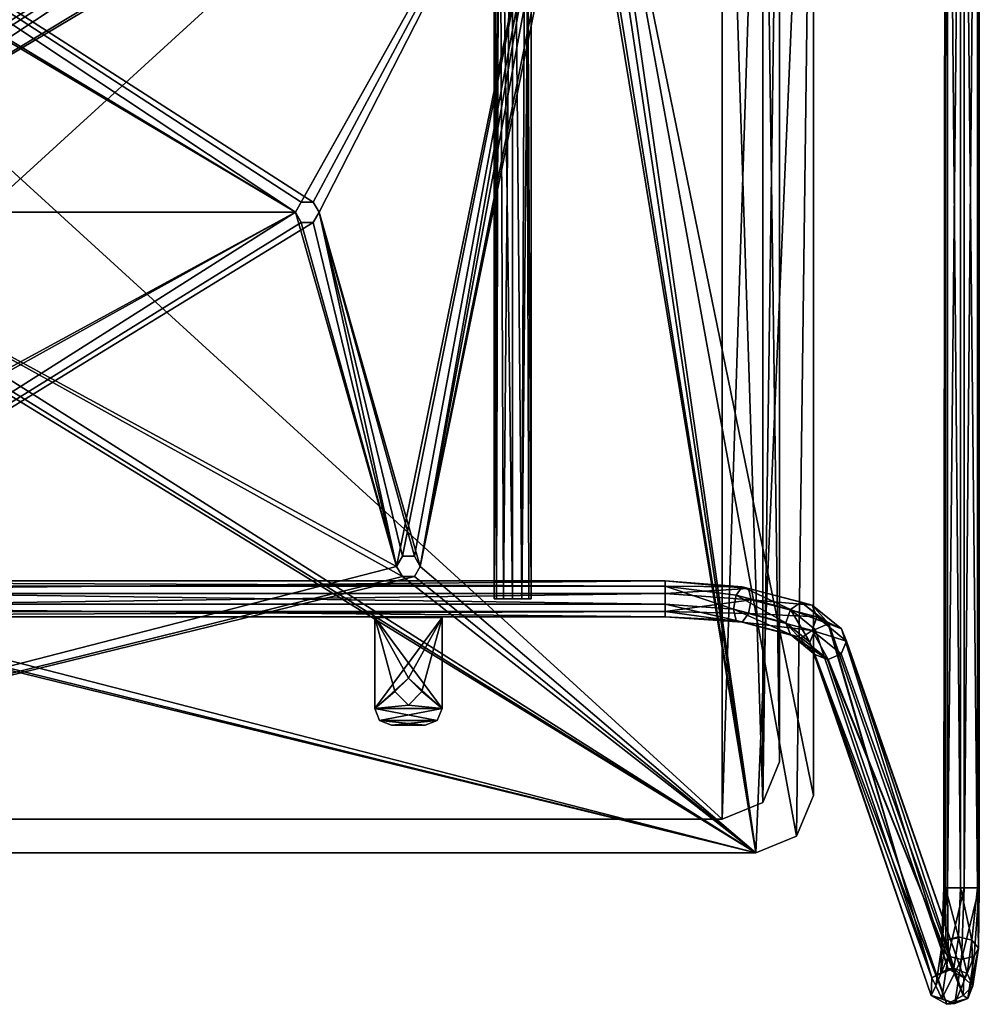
# Model space of a CAD drawing. Header units: millimetres. Extents: x -41 to 3008, y -710 to 56.
# Tile 20 of 28: x 2724 to 3008, y -570 to -278. Entities that reach past the tile are written whole.
import ezdxf

# ---------------------------------------------------------------- set-up
doc = ezdxf.new("R2010")
doc.units = ezdxf.units.MM
doc.header["$LTSCALE"] = 65.185185
doc.layers.add('Default', color=7, linetype='Continuous', true_color=0x000000)

msp = doc.modelspace()

# ---------------------------------------------------------------- meshes
at = {"layer": 'Default'}
mesh = msp.add_polyface(dxfattribs=at)
corners = [(3003.74, -535.7, -5.47), (3002.59, -42.06, 5.47), (2998.72, -535.7, -3.25), (2998.72, -535.7, -3.25), (2998.72, -535.7, -3.25), (3003.74, -42.06, -5.47), (3003.74, -42.06, -5.47), (2998.18, -535.7, 2.33), (2998.18, -535.7, 2.33), (3002.59, -535.7, 5.47), (3002.59, -535.7, 5.47), (2998.14, -42.06, 2.24), (2998.14, -42.06, 2.24), (2998.14, -42.06, 2.24), (2998.14, -42.06, 2.24), (2997.69, -535.7, -0.55), (2997.69, -535.7, -0.55), (2997.69, -535.7, -0.55), (2998.72, -42.06, -3.23), (2998.72, -42.06, -3.23), (2998.72, -42.06, -3.23)]
mesh.append_faces([[corners[k] for k in face] for face in [(0, 4, 5, 5), (7, 10, 13, 13), (9, 1, 14, 14), (2, 17, 19, 19), (6, 3, 18, 18), (15, 8, 12, 12), (16, 11, 20, 20)]])
mesh = msp.add_polyface(dxfattribs=at)
corners = [(3003.74, -42.06, -5.47), (3002.59, -535.7, 5.47), (3008.19, -535.7, -2.24), (3008.19, -535.7, -2.24), (3003.74, -535.7, -5.47), (3003.74, -535.7, -5.47), (3008.19, -42.06, -2.24), (3008.19, -42.06, -2.24), (3008.19, -42.06, -2.24), (3008.19, -42.06, -2.24), (3007.62, -535.7, 3.22), (3007.62, -535.7, 3.22), (3007.62, -535.7, 3.22), (3007.62, -535.7, 3.22), (3002.59, -42.06, 5.47), (3002.59, -42.06, 5.47), (3007.61, -42.06, 3.23), (3007.61, -42.06, 3.23)]
mesh.append_faces([[corners[k] for k in face] for face in [(2, 5, 8, 8), (4, 0, 9, 9), (1, 13, 14, 14), (10, 3, 7, 7), (11, 6, 17, 17), (12, 16, 15, 15)]])
mesh = msp.add_polyface(dxfattribs=at)
corners = [(2489, -508.4, 433), (2506, -525.4, 433), (2506, -525.4, 433), (2506, -525.4, 433), (2506, -525.4, 433), (2506, -525.4, 433), (2942, -525.4, 433), (2942, -525.4, 433), (2942, -525.4, 433), (2942, -525.4, 433), (2942, -525.4, 433), (2942, -525.4, 433), (2942, -525.4, 433), (2942, -525.4, 433), (2942, -525.4, 433), (2942, -525.4, 433), (2942, -525.4, 433), (2942, -525.4, 433), (2942, -525.4, 433), (2942, -525.4, 433), (2607.25, -443.43, 433), (2607.25, -443.43, 433), (2607.25, -443.43, 433), (2954.02, -520.42, 433), (2954.02, -520.42, 433), (2893.8, -190, 433), (2893.8, -190, 433), (2893.8, -190, 433), (2893.8, -190, 433), (2893.8, -190, 433), (2642.5, -335.4, 433), (2642.5, -335.4, 433), (2642.5, -335.4, 433), (2642.5, -335.4, 433), (2642.5, -335.4, 433), (2642.5, -335.4, 433), (2640.75, -338.43, 433), (2640.75, -338.43, 433), (2837.25, -443.43, 433), (2837.25, -443.43, 433), (2837.25, -443.43, 433), (2637.25, -338.43, 433), (2637.25, -338.43, 433), (2637.25, -338.43, 433), (2612.5, -440.4, 433), (2612.5, -440.4, 433), (2612.5, -440.4, 433), (2612.5, -440.4, 433), (2612.5, -440.4, 433), (2610.75, -443.43, 433), (2610.75, -443.43, 433), (2842.5, -440.4, 433), (2842.5, -440.4, 433), (2842.5, -440.4, 433), (2842.5, -440.4, 433), (2840.75, -443.43, 433), (2840.75, -443.43, 433), (2886.8, -190, 433), (2886.8, -190, 433), (2886.8, -190, 433), (2886.8, -190, 433), (2886.8, -190, 433), (2886.8, -190, 433), (2892.05, -193.03, 433), (2892.05, -193.03, 433), (2888.55, -193.03, 433), (2888.55, -193.03, 433), (2493.98, -520.42, 433), (2493.98, -520.42, 433), (2489, -125.44, 433), (2489, -125.44, 433), (2489, -125.44, 433), (2489, -125.44, 433), (2489, -125.44, 433), (2489, -125.44, 433), (2489, -125.44, 433), (2489, -125.44, 433), (2489, -125.44, 433), (2489, -125.44, 433), (2489, -125.44, 433), (2489, -125.44, 433), (2554.2, -190, 433), (2554.2, -190, 433), (2554.2, -190, 433), (2554.2, -190, 433), (2605.5, -440.4, 433), (2605.5, -440.4, 433), (2605.5, -440.4, 433), (2605.5, -440.4, 433), (2605.5, -440.4, 433), (2605.5, -440.4, 433), (2959, -125.44, 433), (2959, -125.44, 433), (2959, -125.44, 433), (2892.05, -186.97, 433), (2892.05, -186.97, 433), (2892.05, -186.97, 433), (2810.75, -332.37, 433), (2810.75, -332.37, 433), (2810.75, -332.37, 433), (2807.25, -332.37, 433), (2807.25, -332.37, 433), (2805.5, -335.4, 433), (2805.5, -335.4, 433), (2805.5, -335.4, 433), (2805.5, -335.4, 433), (2805.5, -335.4, 433), (2805.5, -335.4, 433), (2559.45, -186.97, 433), (2559.45, -186.97, 433), (2559.45, -186.97, 433), (2555.95, -186.97, 433), (2555.95, -186.97, 433), (2888.55, -186.97, 433), (2888.55, -186.97, 433), (2959, -508.4, 433), (2959, -508.4, 433), (2640.75, -332.37, 433), (2640.75, -332.37, 433), (2561.2, -190, 433), (2561.2, -190, 433), (2561.2, -190, 433), (2561.2, -190, 433), (2561.2, -190, 433), (2561.2, -190, 433), (2561.2, -190, 433), (2561.2, -190, 433), (2561.2, -190, 433), (2561.2, -190, 433), (2835.5, -440.4, 433), (2835.5, -440.4, 433), (2835.5, -440.4, 433), (2835.5, -440.4, 433), (2835.5, -440.4, 433), (2835.5, -440.4, 433), (2637.25, -332.37, 433), (2637.25, -332.37, 433), (2635.5, -335.4, 433), (2635.5, -335.4, 433), (2635.5, -335.4, 433), (2812.5, -335.4, 433), (2812.5, -335.4, 433), (2812.5, -335.4, 433), (2812.5, -335.4, 433), (2812.5, -335.4, 433), (2812.5, -335.4, 433), (2810.75, -338.43, 433), (2810.75, -338.43, 433), (2840.75, -437.37, 433), (2840.75, -437.37, 433), (2837.25, -437.37, 433), (2837.25, -437.37, 433), (2807.25, -338.43, 433), (2807.25, -338.43, 433), (2610.75, -437.37, 433), (2610.75, -437.37, 433), (2607.25, -437.37, 433), (2607.25, -437.37, 433), (2559.45, -193.03, 433), (2559.45, -193.03, 433), (2555.95, -193.03, 433), (2555.95, -193.03, 433)]
mesh.append_faces([[corners[k] for k in face] for face in [(1, 19, 21, 21), (6, 24, 26, 26), (14, 30, 37, 37), (31, 13, 39, 39), (43, 15, 36, 36), (16, 42, 45, 45), (17, 44, 50, 50), (22, 18, 49, 49), (11, 51, 56, 56), (52, 10, 61, 61), (40, 12, 55, 55), (7, 25, 64, 64), (62, 9, 65, 65), (66, 8, 63, 63), (67, 5, 70, 70), (71, 4, 82, 82), (90, 2, 20, 20), (3, 89, 83, 83), (0, 68, 69, 69), (91, 80, 95, 95), (99, 76, 100, 100), (77, 98, 58, 58), (101, 75, 102, 102), (103, 74, 109, 109), (110, 73, 111, 111), (112, 72, 81, 81), (96, 79, 113, 113), (114, 78, 57, 57), (115, 93, 28, 28), (29, 92, 94, 94), (23, 116, 27, 27), (117, 35, 126, 126), (106, 33, 133, 133), (34, 105, 127, 127), (134, 32, 38, 38), (135, 118, 125, 125), (137, 136, 124, 124), (41, 139, 46, 46), (47, 138, 123, 123), (97, 145, 59, 59), (140, 147, 130, 130), (54, 143, 148, 148), (144, 53, 60, 60), (149, 142, 150, 150), (151, 141, 129, 129), (152, 107, 132, 132), (128, 104, 108, 108), (146, 153, 131, 131), (154, 48, 122, 122), (156, 155, 121, 121), (85, 157, 120, 120), (86, 119, 159, 159), (84, 88, 160, 160), (161, 87, 158, 158)]])
mesh = msp.add_polyface(dxfattribs=at)
corners = [(2959, -508.4, 428), (2635.5, -335.4, 428), (2635.5, -335.4, 428), (2635.5, -335.4, 428), (2635.5, -335.4, 428), (2635.5, -335.4, 428), (2635.5, -335.4, 428), (2637.25, -338.43, 428), (2637.25, -338.43, 428), (2612.5, -440.4, 428), (2612.5, -440.4, 428), (2612.5, -440.4, 428), (2612.5, -440.4, 428), (2612.5, -440.4, 428), (2612.5, -440.4, 428), (2637.25, -332.37, 428), (2637.25, -332.37, 428), (2637.25, -332.37, 428), (2561.2, -190, 428), (2561.2, -190, 428), (2561.2, -190, 428), (2561.2, -190, 428), (2561.2, -190, 428), (2561.2, -190, 428), (2605.5, -440.4, 428), (2605.5, -440.4, 428), (2605.5, -440.4, 428), (2605.5, -440.4, 428), (2607.25, -437.37, 428), (2607.25, -437.37, 428), (2610.75, -437.37, 428), (2610.75, -437.37, 428), (2640.75, -338.43, 428), (2640.75, -338.43, 428), (2642.5, -335.4, 428), (2642.5, -335.4, 428), (2642.5, -335.4, 428), (2642.5, -335.4, 428), (2642.5, -335.4, 428), (2642.5, -335.4, 428), (2640.75, -332.37, 428), (2640.75, -332.37, 428), (2959, -125.44, 428), (2959, -125.44, 428), (2959, -125.44, 428), (2959, -125.44, 428), (2959, -125.44, 428), (2959, -125.44, 428), (2959, -125.44, 428), (2959, -125.44, 428), (2959, -125.44, 428), (2959, -125.44, 428), (2959, -125.44, 428), (2959, -125.44, 428), (2805.5, -335.4, 428), (2805.5, -335.4, 428), (2805.5, -335.4, 428), (2805.5, -335.4, 428), (2805.5, -335.4, 428), (2805.5, -335.4, 428), (2886.8, -190, 428), (2886.8, -190, 428), (2886.8, -190, 428), (2886.8, -190, 428), (2886.8, -190, 428), (2886.8, -190, 428), (2886.8, -190, 428), (2886.8, -190, 428), (2886.8, -190, 428), (2886.8, -190, 428), (2888.55, -186.97, 428), (2888.55, -186.97, 428), (2888.55, -186.97, 428), (2807.25, -338.43, 428), (2807.25, -338.43, 428), (2506, -525.4, 428), (2506, -525.4, 428), (2506, -525.4, 428), (2506, -525.4, 428), (2506, -525.4, 428), (2506, -525.4, 428), (2506, -525.4, 428), (2506, -525.4, 428), (2506, -525.4, 428), (2506, -525.4, 428), (2506, -525.4, 428), (2506, -525.4, 428), (2506, -525.4, 428), (2506, -525.4, 428), (2807.25, -332.37, 428), (2807.25, -332.37, 428), (2610.75, -443.43, 428), (2610.75, -443.43, 428), (2610.75, -443.43, 428), (2810.75, -338.43, 428), (2810.75, -338.43, 428), (2810.75, -338.43, 428), (2812.5, -335.4, 428), (2812.5, -335.4, 428), (2812.5, -335.4, 428), (2835.5, -440.4, 428), (2835.5, -440.4, 428), (2835.5, -440.4, 428), (2835.5, -440.4, 428), (2835.5, -440.4, 428), (2810.75, -332.37, 428), (2810.75, -332.37, 428), (2607.25, -443.43, 428), (2607.25, -443.43, 428), (2837.25, -443.43, 428), (2837.25, -443.43, 428), (2837.25, -437.37, 428), (2837.25, -437.37, 428), (2840.75, -443.43, 428), (2840.75, -443.43, 428), (2840.75, -443.43, 428), (2842.5, -440.4, 428), (2842.5, -440.4, 428), (2842.5, -440.4, 428), (2842.5, -440.4, 428), (2842.5, -440.4, 428), (2842.5, -440.4, 428), (2942, -525.4, 428), (2942, -525.4, 428), (2942, -525.4, 428), (2942, -525.4, 428), (2942, -525.4, 428), (2840.75, -437.37, 428), (2840.75, -437.37, 428), (2888.55, -193.03, 428), (2888.55, -193.03, 428), (2892.05, -193.03, 428), (2892.05, -193.03, 428), (2893.8, -190, 428), (2893.8, -190, 428), (2893.8, -190, 428), (2893.8, -190, 428), (2554.2, -190, 428), (2554.2, -190, 428), (2554.2, -190, 428), (2554.2, -190, 428), (2554.2, -190, 428), (2555.95, -193.03, 428), (2555.95, -193.03, 428), (2555.95, -186.97, 428), (2555.95, -186.97, 428), (2555.95, -186.97, 428), (2489, -125.44, 428), (2489, -125.44, 428), (2489, -125.44, 428), (2493.98, -520.42, 428), (2493.98, -520.42, 428), (2489, -508.4, 428), (2489, -508.4, 428), (2559.45, -193.03, 428), (2559.45, -193.03, 428), (2559.45, -186.97, 428), (2559.45, -186.97, 428), (2892.05, -186.97, 428), (2892.05, -186.97, 428), (2954.02, -520.42, 428), (2954.02, -520.42, 428)]
mesh.append_faces([[corners[k] for k in face] for face in [(1, 8, 10, 10), (15, 6, 20, 20), (27, 4, 28, 28), (5, 26, 21, 21), (2, 9, 31, 31), (3, 30, 29, 29), (7, 33, 11, 11), (32, 39, 12, 12), (34, 41, 48, 48), (38, 57, 13, 13), (58, 37, 68, 68), (69, 36, 70, 70), (71, 35, 47, 47), (40, 17, 49, 49), (16, 19, 50, 50), (54, 74, 83, 83), (89, 59, 67, 67), (56, 91, 14, 14), (92, 55, 82, 82), (73, 96, 84, 84), (94, 99, 102, 102), (95, 101, 85, 85), (97, 106, 65, 65), (103, 98, 64, 64), (105, 90, 66, 66), (24, 108, 80, 80), (22, 25, 79, 79), (107, 93, 81, 81), (100, 110, 86, 86), (111, 104, 63, 63), (109, 115, 87, 87), (113, 121, 123, 123), (114, 122, 88, 88), (116, 128, 61, 61), (117, 60, 130, 130), (118, 129, 132, 132), (119, 131, 136, 136), (120, 135, 124, 124), (127, 112, 62, 62), (137, 143, 76, 76), (144, 141, 148, 148), (138, 75, 151, 151), (139, 150, 153, 153), (140, 152, 149, 149), (142, 155, 77, 77), (154, 23, 78, 78), (18, 157, 51, 51), (156, 146, 52, 52), (53, 145, 147, 147), (133, 159, 45, 45), (125, 134, 44, 44), (158, 72, 46, 46), (0, 161, 42, 42), (160, 126, 43, 43)]])
mesh = msp.add_polyface(dxfattribs=at)
corners = [(2959, -125.44, 433), (2959, -508.4, 428), (2959, -508.4, 433), (2959, -508.4, 433), (2959, -125.44, 428), (2959, -125.44, 428)]
mesh.append_faces([[corners[k] for k in face] for face in [(0, 3, 4, 4), (2, 1, 5, 5)]])
mesh = msp.add_polyface(dxfattribs=at)
corners = [(2499, -152.4, 433), (2949, -498.4, 433), (2499, -498.4, 433), (2499, -498.4, 433), (2503.98, -140.38, 433), (2503.98, -140.38, 433), (2503.98, -140.38, 433), (2503.98, -510.42, 433), (2503.98, -510.42, 433), (2503.98, -510.42, 433), (2516, -515.4, 433), (2516, -515.4, 433), (2516, -515.4, 433), (2516, -135.4, 433), (2516, -135.4, 433), (2516, -135.4, 433), (2932, -515.4, 433), (2932, -515.4, 433), (2932, -515.4, 433), (2932, -135.4, 433), (2932, -135.4, 433), (2932, -135.4, 433), (2944.02, -510.42, 433), (2944.02, -510.42, 433), (2944.02, -510.42, 433), (2944.02, -140.38, 433), (2944.02, -140.38, 433), (2944.02, -140.38, 433), (2949, -152.4, 433), (2949, -152.4, 433)]
mesh.append_faces([[corners[k] for k in face] for face in [(2, 0, 6, 6), (7, 3, 5, 5), (10, 9, 14, 14), (15, 8, 4, 4), (16, 12, 20, 20), (21, 11, 13, 13), (22, 18, 26, 26), (27, 17, 19, 19), (1, 24, 28, 28), (29, 23, 25, 25)]])
mesh = msp.add_polyface(dxfattribs=at)
corners = [(2949, -152.4, 455), (2499, -498.4, 455), (2932, -135.4, 455), (2932, -135.4, 455), (2932, -135.4, 455), (2516, -135.4, 455), (2516, -135.4, 455), (2516, -135.4, 455), (2932, -515.4, 455), (2932, -515.4, 455), (2932, -515.4, 455), (2516, -515.4, 455), (2516, -515.4, 455), (2516, -515.4, 455), (2503.98, -140.38, 455), (2503.98, -140.38, 455), (2503.98, -140.38, 455), (2944.02, -140.38, 455), (2944.02, -140.38, 455), (2944.02, -140.38, 455), (2944.02, -510.42, 455), (2944.02, -510.42, 455), (2944.02, -510.42, 455), (2949, -498.4, 455), (2949, -498.4, 455), (2503.98, -510.42, 455), (2503.98, -510.42, 455), (2503.98, -510.42, 455), (2499, -152.4, 455), (2499, -152.4, 455)]
mesh.append_faces([[corners[k] for k in face] for face in [(2, 7, 9, 9), (10, 6, 11, 11), (12, 5, 16, 16), (17, 4, 21, 21), (22, 3, 8, 8), (0, 19, 23, 23), (24, 18, 20, 20), (25, 13, 15, 15), (1, 27, 28, 28), (29, 26, 14, 14)]])
mesh = msp.add_polyface(dxfattribs=at)
corners = [(2875.38, -450.03, 420.2), (2864.38, -155.53, 420.2), (2872.63, -450.03, 415.44), (2872.63, -450.03, 415.44), (2872.63, -450.03, 415.44), (2872.63, -450.03, 415.44), (2875.38, -151.77, 420.2), (2875.38, -151.77, 420.2), (2867.14, -450.03, 415.44), (2867.14, -450.03, 415.44), (2867.14, -450.03, 415.44), (2869.88, -150.03, 414.7), (2869.88, -150.03, 414.7), (2869.88, -150.03, 414.7), (2873.78, -151.26, 416.33), (2873.78, -151.26, 416.33), (2864.38, -450.03, 420.2), (2864.38, -450.03, 420.2), (2865.88, -154.04, 416.43), (2865.88, -154.04, 416.43), (2865.88, -154.04, 416.43)]
mesh.append_faces([[corners[k] for k in face] for face in [(0, 5, 6, 6), (2, 10, 12, 12), (7, 4, 14, 14), (15, 3, 11, 11), (8, 17, 19, 19), (13, 9, 18, 18), (20, 16, 1, 1)]])
mesh = msp.add_polyface(dxfattribs=at)
corners = [(2865.64, -150.03, 423.7), (2864.96, -152.53, 417.74), (2875.38, -151.77, 420.2), (2864.38, -450.03, 420.2), (2864.38, -150.03, 420.2), (2864.38, -150.03, 420.2), (2864.38, -150.03, 420.2), (2865, -152.45, 422.73), (2865, -152.45, 422.73), (2865.64, -150.03, 416.7), (2865.64, -150.03, 416.7), (2864.38, -153.53, 420.2), (2864.38, -153.53, 420.2), (2864.38, -153.53, 420.2), (2874.64, -450.03, 422.95), (2874.64, -450.03, 422.95), (2875.38, -450.03, 420.2), (2875.38, -450.03, 420.2), (2873.78, -151.26, 424.08), (2873.78, -151.26, 424.08), (2873.78, -151.26, 424.08), (2873.78, -151.26, 424.08), (2865.12, -450.03, 422.95), (2865.12, -450.03, 422.95), (2865.12, -450.03, 422.95), (2864.38, -155.53, 420.2), (2864.38, -155.53, 420.2), (2867.14, -450.03, 424.96), (2867.14, -450.03, 424.96), (2865.88, -154.03, 423.97), (2865.88, -154.03, 423.97), (2865.88, -154.03, 423.97), (2865.88, -154.03, 423.97), (2869.88, -450.03, 425.7), (2869.88, -450.03, 425.7), (2869.88, -450.03, 425.7), (2872.63, -450.03, 424.96), (2872.63, -450.03, 424.96), (2872.63, -450.03, 424.96), (2869.88, -150.03, 425.7), (2869.88, -150.03, 425.7), (2869.88, -150.03, 425.7)]
mesh.append_faces([[corners[k] for k in face] for face in [(0, 6, 7, 7), (4, 10, 12, 12), (8, 5, 11, 11), (13, 9, 1, 1), (14, 17, 20, 20), (16, 2, 21, 21), (3, 24, 25, 25), (22, 28, 30, 30), (26, 23, 29, 29), (27, 35, 31, 31), (33, 38, 40, 40), (34, 39, 32, 32), (36, 15, 19, 19), (41, 37, 18, 18)]])
mesh = msp.add_polyface(dxfattribs=at)
corners = [(2949, -498.4, 433), (2949, -152.4, 455), (2949, -152.4, 433), (2949, -152.4, 433), (2949, -498.4, 455), (2949, -498.4, 455)]
mesh.append_faces([[corners[k] for k in face] for face in [(0, 3, 4, 4), (2, 1, 5, 5)]])
mesh = msp.add_polyface(dxfattribs=at)
corners = [(2812.5, -335.4, 433), (2805.5, -335.4, 428), (2810.75, -332.37, 433), (2810.75, -332.37, 433), (2810.75, -332.37, 433), (2812.5, -335.4, 428), (2812.5, -335.4, 428), (2807.25, -332.37, 433), (2807.25, -332.37, 433), (2807.25, -332.37, 433), (2810.75, -332.37, 428), (2810.75, -332.37, 428), (2810.75, -332.37, 428), (2805.5, -335.4, 433), (2805.5, -335.4, 433), (2807.25, -332.37, 428), (2807.25, -332.37, 428), (2807.25, -332.37, 428)]
mesh.append_faces([[corners[k] for k in face] for face in [(0, 4, 5, 5), (2, 9, 11, 11), (6, 3, 10, 10), (7, 14, 16, 16), (12, 8, 15, 15), (13, 1, 17, 17)]])
mesh = msp.add_polyface(dxfattribs=at)
corners = [(2812.5, -335.4, 428), (2805.5, -335.4, 433), (2810.75, -338.43, 433), (2810.75, -338.43, 433), (2810.75, -338.43, 433), (2812.5, -335.4, 433), (2812.5, -335.4, 433), (2810.75, -338.43, 428), (2810.75, -338.43, 428), (2810.75, -338.43, 428), (2807.25, -338.43, 433), (2807.25, -338.43, 433), (2807.25, -338.43, 433), (2805.5, -335.4, 428), (2805.5, -335.4, 428), (2807.25, -338.43, 428), (2807.25, -338.43, 428), (2807.25, -338.43, 428)]
mesh.append_faces([[corners[k] for k in face] for face in [(2, 6, 8, 8), (9, 5, 0, 0), (1, 12, 13, 13), (10, 4, 16, 16), (14, 11, 15, 15), (17, 3, 7, 7)]])
mesh = msp.add_polyface(dxfattribs=at)
corners = [(2842.5, -440.4, 433), (2835.5, -440.4, 428), (2840.75, -437.37, 433), (2840.75, -437.37, 433), (2840.75, -437.37, 433), (2842.5, -440.4, 428), (2842.5, -440.4, 428), (2837.25, -437.37, 433), (2837.25, -437.37, 433), (2837.25, -437.37, 433), (2840.75, -437.37, 428), (2840.75, -437.37, 428), (2840.75, -437.37, 428), (2835.5, -440.4, 433), (2835.5, -440.4, 433), (2837.25, -437.37, 428), (2837.25, -437.37, 428), (2837.25, -437.37, 428)]
mesh.append_faces([[corners[k] for k in face] for face in [(0, 4, 5, 5), (2, 9, 11, 11), (6, 3, 10, 10), (7, 14, 16, 16), (12, 8, 15, 15), (13, 1, 17, 17)]])
mesh = msp.add_polyface(dxfattribs=at)
corners = [(2842.5, -440.4, 428), (2835.5, -440.4, 433), (2840.75, -443.43, 433), (2840.75, -443.43, 433), (2840.75, -443.43, 433), (2842.5, -440.4, 433), (2842.5, -440.4, 433), (2840.75, -443.43, 428), (2840.75, -443.43, 428), (2840.75, -443.43, 428), (2837.25, -443.43, 433), (2837.25, -443.43, 433), (2837.25, -443.43, 433), (2835.5, -440.4, 428), (2835.5, -440.4, 428), (2837.25, -443.43, 428), (2837.25, -443.43, 428), (2837.25, -443.43, 428)]
mesh.append_faces([[corners[k] for k in face] for face in [(2, 6, 8, 8), (9, 5, 0, 0), (1, 12, 13, 13), (10, 4, 16, 16), (14, 11, 15, 15), (17, 3, 7, 7)]])
mesh = msp.add_polyface(dxfattribs=at)
corners = [(2528.44, -451.63, 414.94), (2915.12, -448.43, 425.46), (2915.12, -446.28, 416.18), (2915.12, -446.28, 416.18), (2915.12, -446.28, 416.18), (2915.12, -451.63, 414.94), (2915.12, -451.63, 414.94), (2528.44, -446.28, 416.18), (2528.44, -446.28, 416.18), (2528.44, -446.28, 416.18), (2915.12, -444.68, 421.45), (2915.12, -444.68, 421.45), (2915.12, -444.68, 421.45), (2528.44, -448.43, 425.46), (2528.44, -448.43, 425.46), (2528.44, -444.68, 421.45), (2528.44, -444.68, 421.45), (2528.44, -444.68, 421.45)]
mesh.append_faces([[corners[k] for k in face] for face in [(2, 6, 8, 8), (5, 0, 9, 9), (1, 12, 13, 13), (10, 4, 16, 16), (14, 11, 15, 15), (17, 3, 7, 7)]])
mesh = msp.add_polyface(dxfattribs=at)
corners = [(2968.86, -462.56, 378.96), (2915.12, -451.63, 414.94), (2959.99, -455.39, 402.55), (2959.99, -455.39, 402.55), (2959.99, -455.39, 402.55), (2967.32, -458.95, 377.7), (2967.32, -458.95, 377.7), (2967.32, -458.95, 377.7), (2957.92, -462.88, 377.9), (2957.92, -462.88, 377.9), (2950.85, -457.17, 396.7), (2950.85, -457.17, 396.7), (2950.85, -457.17, 396.7), (2952.19, -453.19, 396.42), (2952.19, -453.19, 396.42), (2952.19, -453.19, 396.42), (2952.19, -453.19, 396.42), (2952.19, -453.19, 396.42), (2952.19, -453.19, 396.42), (2952.19, -453.19, 396.42), (2959.52, -459.12, 376.93), (2959.52, -459.12, 376.93), (2935.35, -453.1, 410.1), (2935.35, -453.1, 410.1), (2935.35, -453.1, 410.1), (2936.11, -448.97, 410.33), (2936.11, -448.97, 410.33), (2936.11, -448.97, 410.33), (2936.11, -448.97, 410.33), (2936.11, -448.97, 410.33), (2940.53, -450.28, 419.39), (2940.53, -450.28, 419.39), (2940.53, -450.28, 419.39), (2958.65, -451.93, 400.57), (2958.65, -451.93, 400.57), (2958.65, -451.93, 400.57), (2958.65, -451.93, 400.57), (2958.65, -451.93, 400.57), (2958.65, -451.93, 400.57), (2915.12, -446.28, 416.18), (2915.12, -446.28, 416.18), (2915.12, -446.28, 416.18), (2915.12, -446.28, 416.18), (2915.12, -448.43, 425.46), (2915.12, -448.43, 425.46), (2939.77, -446.97, 416.9), (2939.77, -446.97, 416.9), (2939.77, -446.97, 416.9), (2939.77, -446.97, 416.9), (2939.77, -446.97, 416.9), (2939.77, -446.97, 416.9), (2915.12, -444.68, 421.45), (2915.12, -444.68, 421.45), (2915.12, -444.68, 421.45), (2963.56, -457.46, 376.85), (2963.56, -457.46, 376.85), (2963.56, -457.46, 376.85), (2955.42, -451.02, 398.03), (2955.42, -451.02, 398.03), (2955.42, -451.02, 398.03), (2955.42, -451.02, 398.03), (2955.42, -451.02, 398.03), (2955.42, -451.02, 398.03), (2963.38, -457.46, 376.83), (2963.38, -457.46, 376.83), (2963.38, -457.46, 376.83), (2937.94, -446.43, 413.15), (2937.94, -446.43, 413.15), (2937.94, -446.43, 413.15), (2937.94, -446.43, 413.15), (2937.94, -446.43, 413.15), (2937.94, -446.43, 413.15)]
mesh.append_faces([[corners[k] for k in face] for face in [(2, 0, 7, 7), (8, 12, 19, 19), (9, 18, 20, 20), (10, 24, 29, 29), (13, 11, 28, 28), (30, 4, 37, 37), (3, 6, 38, 38), (22, 1, 42, 42), (25, 23, 41, 41), (43, 32, 49, 49), (31, 36, 50, 50), (44, 48, 51, 51), (5, 56, 33, 33), (59, 34, 55, 55), (35, 58, 45, 45), (16, 61, 64, 64), (62, 15, 69, 69), (65, 60, 54, 54), (46, 57, 68, 68), (21, 17, 63, 63), (70, 14, 27, 27), (47, 67, 52, 52), (71, 26, 40, 40), (53, 66, 39, 39)]])
mesh = msp.add_polyface(dxfattribs=at)
corners = [(2915.12, -451.63, 414.94), (2528.44, -448.43, 425.46), (2915.12, -455.39, 418.95), (2915.12, -455.39, 418.95), (2915.12, -455.39, 418.95), (2528.44, -451.63, 414.94), (2528.44, -451.63, 414.94), (2915.12, -453.79, 424.22), (2915.12, -453.79, 424.22), (2915.12, -453.79, 424.22), (2528.44, -455.39, 418.95), (2528.44, -455.39, 418.95), (2528.44, -455.39, 418.95), (2915.12, -448.43, 425.46), (2915.12, -448.43, 425.46), (2528.44, -453.79, 424.22), (2528.44, -453.79, 424.22), (2528.44, -453.79, 424.22)]
mesh.append_faces([[corners[k] for k in face] for face in [(0, 4, 5, 5), (2, 9, 11, 11), (6, 3, 10, 10), (7, 14, 16, 16), (12, 8, 15, 15), (17, 13, 1, 1)]])
mesh = msp.add_polyface(dxfattribs=at)
corners = [(2957.92, -462.88, 377.9), (2915.12, -448.43, 425.46), (2967.26, -466.33, 379.93), (2967.26, -466.33, 379.93), (2968.86, -462.56, 378.96), (2968.86, -462.56, 378.96), (2958.65, -459.38, 402.83), (2958.65, -459.38, 402.83), (2958.65, -459.38, 402.83), (2958.65, -459.38, 402.83), (2958.65, -459.38, 402.83), (2958.65, -459.38, 402.83), (2958.65, -459.38, 402.83), (2959.99, -455.39, 402.55), (2959.99, -455.39, 402.55), (2959.99, -455.39, 402.55), (2963.4, -467.99, 380.03), (2963.4, -467.99, 380.03), (2963.4, -467.99, 380.03), (2963.4, -467.99, 380.03), (2955.42, -461.55, 401.22), (2955.42, -461.55, 401.22), (2955.42, -461.55, 401.22), (2955.42, -461.55, 401.22), (2955.42, -461.55, 401.22), (2963.22, -467.99, 380.01), (2963.22, -467.99, 380.01), (2952.19, -460.64, 398.68), (2952.19, -460.64, 398.68), (2952.19, -460.64, 398.68), (2952.19, -460.64, 398.68), (2952.19, -460.64, 398.68), (2952.19, -460.64, 398.68), (2952.19, -460.64, 398.68), (2959.46, -466.5, 379.16), (2959.46, -466.5, 379.16), (2959.46, -466.5, 379.16), (2950.85, -457.17, 396.7), (2950.85, -457.17, 396.7), (2950.85, -457.17, 396.7), (2935.35, -453.1, 410.1), (2935.35, -453.1, 410.1), (2935.35, -453.1, 410.1), (2936.11, -456.41, 412.59), (2936.11, -456.41, 412.59), (2936.11, -456.41, 412.59), (2936.11, -456.41, 412.59), (2936.11, -456.41, 412.59), (2936.11, -456.41, 412.59), (2937.94, -456.95, 416.34), (2937.94, -456.95, 416.34), (2937.94, -456.95, 416.34), (2937.94, -456.95, 416.34), (2937.94, -456.95, 416.34), (2937.94, -456.95, 416.34), (2939.77, -454.41, 419.16), (2939.77, -454.41, 419.16), (2939.77, -454.41, 419.16), (2939.77, -454.41, 419.16), (2939.77, -454.41, 419.16), (2940.53, -450.28, 419.39), (2940.53, -450.28, 419.39), (2940.53, -450.28, 419.39), (2915.12, -451.63, 414.94), (2915.12, -451.63, 414.94), (2915.12, -455.39, 418.95), (2915.12, -455.39, 418.95), (2915.12, -455.39, 418.95), (2915.12, -453.79, 424.22), (2915.12, -453.79, 424.22), (2915.12, -453.79, 424.22), (2915.12, -453.79, 424.22)]
mesh.append_faces([[corners[k] for k in face] for face in [(2, 5, 6, 6), (7, 4, 15, 15), (16, 3, 12, 12), (23, 17, 11, 11), (25, 19, 31, 31), (32, 18, 22, 22), (34, 26, 30, 30), (0, 36, 37, 37), (38, 35, 29, 29), (39, 28, 40, 40), (33, 21, 46, 46), (41, 27, 45, 45), (24, 10, 52, 52), (47, 20, 51, 51), (8, 14, 55, 55), (53, 9, 59, 59), (56, 13, 62, 62), (42, 44, 63, 63), (48, 50, 66, 66), (64, 43, 65, 65), (54, 58, 69, 69), (67, 49, 68, 68), (57, 61, 70, 70), (71, 60, 1, 1)]])
mesh = msp.add_polyface(dxfattribs=at)
corners = [(2872.63, -450.03, 415.44), (2869.88, -450.03, 425.7), (2875.38, -450.03, 420.2), (2875.38, -450.03, 420.2), (2875.38, -450.03, 420.2), (2867.14, -450.03, 415.44), (2867.14, -450.03, 415.44), (2864.38, -450.03, 420.2), (2864.38, -450.03, 420.2), (2864.38, -450.03, 420.2), (2874.64, -450.03, 422.95), (2874.64, -450.03, 422.95), (2874.64, -450.03, 422.95), (2865.12, -450.03, 422.95), (2865.12, -450.03, 422.95), (2865.12, -450.03, 422.95), (2867.14, -450.03, 424.96), (2867.14, -450.03, 424.96), (2872.63, -450.03, 424.96), (2872.63, -450.03, 424.96), (2872.63, -450.03, 424.96)]
mesh.append_faces([[corners[k] for k in face] for face in [(0, 4, 5, 5), (6, 3, 7, 7), (8, 2, 12, 12), (13, 9, 11, 11), (16, 15, 19, 19), (20, 14, 10, 10), (1, 17, 18, 18)]])
mesh = msp.add_polyface(dxfattribs=at)
corners = [(2849, -455.53, 417.7), (2834, -487.53, 417.7), (2839, -473.53, 417.7), (2839, -473.53, 417.7), (2839, -473.53, 417.7), (2835, -477.53, 417.7), (2835, -477.53, 417.7), (2835, -477.53, 417.7), (2829, -455.53, 417.7), (2829, -455.53, 417.7), (2829, -455.53, 417.7), (2829, -455.53, 417.7), (2839, -481.53, 417.7), (2839, -481.53, 417.7), (2839, -481.53, 417.7), (2829, -482.53, 417.7), (2829, -482.53, 417.7), (2829, -482.53, 417.7), (2829, -482.53, 417.7), (2829, -482.53, 417.7), (2843, -477.53, 417.7), (2843, -477.53, 417.7), (2849, -482.53, 417.7), (2849, -482.53, 417.7), (2849, -482.53, 417.7), (2849, -482.53, 417.7), (2849, -482.53, 417.7), (2849, -482.53, 417.7), (2847.54, -486.07, 417.7), (2847.54, -486.07, 417.7), (2847.54, -486.07, 417.7), (2830.46, -486.07, 417.7), (2830.46, -486.07, 417.7), (2830.46, -486.07, 417.7), (2844, -487.53, 417.7), (2844, -487.53, 417.7)]
mesh.append_faces([[corners[k] for k in face] for face in [(2, 7, 10, 10), (5, 14, 16, 16), (11, 6, 15, 15), (20, 4, 25, 25), (26, 3, 9, 9), (12, 21, 24, 24), (13, 23, 17, 17), (0, 27, 8, 8), (18, 22, 30, 30), (31, 19, 29, 29), (1, 33, 34, 34), (35, 32, 28, 28)]])
mesh = msp.add_polyface(dxfattribs=at)
corners = [(2844, -487.53, 420.2), (2829, -455.53, 420.2), (2839, -481.53, 420.2), (2839, -481.53, 420.2), (2839, -481.53, 420.2), (2835, -477.53, 420.2), (2835, -477.53, 420.2), (2829, -482.53, 420.2), (2829, -482.53, 420.2), (2829, -482.53, 420.2), (2829, -482.53, 420.2), (2829, -482.53, 420.2), (2829, -482.53, 420.2), (2839, -473.53, 420.2), (2839, -473.53, 420.2), (2839, -473.53, 420.2), (2843, -477.53, 420.2), (2843, -477.53, 420.2), (2843, -477.53, 420.2), (2849, -482.53, 420.2), (2849, -482.53, 420.2), (2849, -482.53, 420.2), (2849, -482.53, 420.2), (2849, -482.53, 420.2), (2849, -455.53, 420.2), (2849, -455.53, 420.2), (2849, -455.53, 420.2), (2849, -455.53, 420.2), (2834, -487.53, 420.2), (2834, -487.53, 420.2), (2847.54, -486.07, 420.2), (2847.54, -486.07, 420.2), (2847.54, -486.07, 420.2), (2830.46, -486.07, 420.2), (2830.46, -486.07, 420.2), (2830.46, -486.07, 420.2)]
mesh.append_faces([[corners[k] for k in face] for face in [(2, 6, 9, 9), (5, 15, 10, 10), (16, 4, 20, 20), (3, 8, 21, 21), (13, 18, 26, 26), (27, 17, 19, 19), (11, 14, 25, 25), (28, 0, 32, 32), (33, 29, 31, 31), (7, 35, 22, 22), (23, 34, 30, 30), (1, 12, 24, 24)]])
mesh = msp.add_polyface(dxfattribs=at)
corners = [(2849, -455.53, 417.7), (2829, -455.53, 420.2), (2829, -455.53, 417.7), (2829, -455.53, 417.7), (2849, -455.53, 420.2), (2849, -455.53, 420.2)]
mesh.append_faces([[corners[k] for k in face] for face in [(0, 3, 4, 4), (2, 1, 5, 5)]])
mesh = msp.add_polyface(dxfattribs=at)
corners = [(2829, -455.53, 417.7), (2829, -482.53, 420.2), (2829, -482.53, 417.7), (2829, -482.53, 417.7), (2829, -455.53, 420.2), (2829, -455.53, 420.2)]
mesh.append_faces([[corners[k] for k in face] for face in [(0, 3, 4, 4), (2, 1, 5, 5)]])
mesh = msp.add_polyface(dxfattribs=at)
corners = [(2849, -482.53, 417.7), (2849, -455.53, 420.2), (2849, -455.53, 417.7), (2849, -455.53, 417.7), (2849, -482.53, 420.2), (2849, -482.53, 420.2)]
mesh.append_faces([[corners[k] for k in face] for face in [(0, 3, 4, 4), (2, 1, 5, 5)]])
mesh = msp.add_polyface(dxfattribs=at)
corners = [(2963.22, -467.99, 380.01), (2998.94, -559.74, 40.19), (2959.46, -466.5, 379.16), (2959.46, -466.5, 379.16), (2959.46, -466.5, 379.16), (2998.61, -570.27, 43.35), (2998.61, -570.27, 43.35), (2957.92, -462.88, 377.9), (2957.92, -462.88, 377.9), (2957.92, -462.88, 377.9), (2993.95, -567.64, 42.06), (2993.95, -567.64, 42.06), (2993.95, -567.64, 42.06), (2959.52, -459.12, 376.93), (2959.52, -459.12, 376.93), (2994.12, -562.38, 40.48), (2994.12, -562.38, 40.48), (2994.12, -562.38, 40.48), (2994.12, -562.38, 40.48), (2994.12, -562.38, 40.48), (2963.56, -457.46, 376.85), (2963.56, -457.46, 376.85), (2963.38, -457.46, 376.83), (2963.38, -457.46, 376.83)]
mesh.append_faces([[corners[k] for k in face] for face in [(0, 4, 5, 5), (2, 9, 11, 11), (6, 3, 10, 10), (7, 14, 16, 16), (12, 8, 15, 15), (20, 1, 19, 19), (13, 23, 17, 17), (22, 21, 18, 18)]])
mesh = msp.add_polyface(dxfattribs=at)
corners = [(2998.61, -570.27, 43.35), (2963.56, -457.46, 376.85), (2968.86, -462.56, 378.96), (2968.86, -462.56, 378.96), (2968.86, -462.56, 378.96), (2967.26, -466.33, 379.93), (2967.26, -466.33, 379.93), (3003.43, -567.64, 43.06), (3003.43, -567.64, 43.06), (3003.43, -567.64, 43.06), (3003.43, -567.64, 43.06), (3003.43, -567.64, 43.06), (2967.32, -458.95, 377.7), (2967.32, -458.95, 377.7), (2967.32, -458.95, 377.7), (3003.59, -562.38, 41.48), (3003.59, -562.38, 41.48), (3003.59, -562.38, 41.48), (2963.4, -467.99, 380.03), (2963.4, -467.99, 380.03), (2963.22, -467.99, 380.01), (2963.22, -467.99, 380.01), (2998.94, -559.74, 40.19), (2998.94, -559.74, 40.19)]
mesh.append_faces([[corners[k] for k in face] for face in [(2, 6, 8, 8), (12, 4, 16, 16), (17, 3, 7, 7), (5, 19, 9, 9), (18, 21, 10, 10), (11, 20, 0, 0), (1, 14, 22, 22), (23, 13, 15, 15)]])
mesh = msp.add_polyface(dxfattribs=at)
corners = [(2835, -477.53, 417.7), (2843, -477.53, 420.2), (2839, -473.53, 417.7), (2839, -473.53, 417.7), (2839, -473.53, 417.7), (2835, -477.53, 420.2), (2835, -477.53, 420.2), (2843, -477.53, 417.7), (2843, -477.53, 417.7), (2839, -473.53, 420.2), (2839, -473.53, 420.2), (2839, -473.53, 420.2)]
mesh.append_faces([[corners[k] for k in face] for face in [(0, 4, 5, 5), (2, 8, 10, 10), (6, 3, 9, 9), (7, 1, 11, 11)]])
mesh = msp.add_polyface(dxfattribs=at)
corners = [(2835, -477.53, 420.2), (2843, -477.53, 417.7), (2839, -481.53, 417.7), (2839, -481.53, 417.7), (2839, -481.53, 417.7), (2835, -477.53, 417.7), (2835, -477.53, 417.7), (2839, -481.53, 420.2), (2839, -481.53, 420.2), (2839, -481.53, 420.2), (2843, -477.53, 420.2), (2843, -477.53, 420.2)]
mesh.append_faces([[corners[k] for k in face] for face in [(2, 6, 8, 8), (5, 0, 9, 9), (1, 4, 10, 10), (3, 7, 11, 11)]])
mesh = msp.add_polyface(dxfattribs=at)
corners = [(2829, -482.53, 417.7), (2834, -487.53, 420.2), (2830.46, -486.07, 417.7), (2830.46, -486.07, 417.7), (2830.46, -486.07, 417.7), (2829, -482.53, 420.2), (2829, -482.53, 420.2), (2834, -487.53, 417.7), (2834, -487.53, 417.7), (2830.46, -486.07, 420.2), (2830.46, -486.07, 420.2), (2830.46, -486.07, 420.2)]
mesh.append_faces([[corners[k] for k in face] for face in [(0, 4, 5, 5), (2, 8, 10, 10), (3, 9, 6, 6), (7, 1, 11, 11)]])
mesh = msp.add_polyface(dxfattribs=at)
corners = [(2849, -482.53, 420.2), (2844, -487.53, 417.7), (2847.54, -486.07, 417.7), (2847.54, -486.07, 417.7), (2847.54, -486.07, 417.7), (2849, -482.53, 417.7), (2849, -482.53, 417.7), (2847.54, -486.07, 420.2), (2847.54, -486.07, 420.2), (2847.54, -486.07, 420.2), (2844, -487.53, 420.2), (2844, -487.53, 420.2)]
mesh.append_faces([[corners[k] for k in face] for face in [(2, 6, 8, 8), (5, 0, 9, 9), (1, 4, 10, 10), (11, 3, 7, 7)]])
mesh = msp.add_polyface(dxfattribs=at)
corners = [(2834, -487.53, 417.7), (2844, -487.53, 420.2), (2844, -487.53, 417.7), (2844, -487.53, 417.7), (2834, -487.53, 420.2), (2834, -487.53, 420.2)]
mesh.append_faces([[corners[k] for k in face] for face in [(0, 3, 4, 4), (2, 1, 5, 5)]])
mesh = msp.add_polyface(dxfattribs=at)
corners = [(2932, -515.4, 433), (2949, -498.4, 455), (2944.02, -510.42, 433), (2944.02, -510.42, 433), (2944.02, -510.42, 433), (2932, -515.4, 455), (2932, -515.4, 455), (2949, -498.4, 433), (2949, -498.4, 433), (2944.02, -510.42, 455), (2944.02, -510.42, 455), (2944.02, -510.42, 455)]
mesh.append_faces([[corners[k] for k in face] for face in [(0, 4, 5, 5), (2, 8, 10, 10), (3, 9, 6, 6), (7, 1, 11, 11)]])
mesh = msp.add_polyface(dxfattribs=at)
corners = [(2942, -525.4, 428), (2959, -508.4, 433), (2954.02, -520.42, 433), (2954.02, -520.42, 433), (2954.02, -520.42, 433), (2942, -525.4, 433), (2942, -525.4, 433), (2954.02, -520.42, 428), (2954.02, -520.42, 428), (2954.02, -520.42, 428), (2959, -508.4, 428), (2959, -508.4, 428)]
mesh.append_faces([[corners[k] for k in face] for face in [(2, 6, 8, 8), (9, 5, 0, 0), (1, 4, 10, 10), (11, 3, 7, 7)]])
mesh = msp.add_polyface(dxfattribs=at)
corners = [(2516, -515.4, 433), (2932, -515.4, 455), (2932, -515.4, 433), (2932, -515.4, 433), (2516, -515.4, 455), (2516, -515.4, 455)]
mesh.append_faces([[corners[k] for k in face] for face in [(0, 3, 4, 4), (2, 1, 5, 5)]])
mesh = msp.add_polyface(dxfattribs=at)
corners = [(2942, -525.4, 433), (2506, -525.4, 428), (2506, -525.4, 433), (2506, -525.4, 433), (2942, -525.4, 428), (2942, -525.4, 428)]
mesh.append_faces([[corners[k] for k in face] for face in [(0, 3, 4, 4), (5, 2, 1, 1)]])
mesh = msp.add_polyface(dxfattribs=at)
corners = [(2998.61, -570.27, 43.35), (3002.59, -535.7, 5.47), (2994.12, -562.38, 40.48), (2994.12, -562.38, 40.48), (2994.12, -562.38, 40.48), (2998.94, -559.74, 40.19), (2998.94, -559.74, 40.19), (2996.81, -561.13, 23.25), (2996.81, -561.13, 23.25), (2996.81, -561.13, 23.25), (2996.81, -561.13, 23.25), (2996.81, -561.13, 23.25), (2996.81, -561.13, 23.25), (2996.81, -561.13, 23.25), (3000.61, -559.65, 24.32), (3000.61, -559.65, 24.32), (2993.95, -567.64, 42.06), (2993.95, -567.64, 42.06), (2993.95, -567.64, 42.06), (2993.95, -567.64, 42.06), (3000.98, -570.07, 20.79), (3000.98, -570.07, 20.79), (3000.98, -570.07, 20.79), (2995.33, -564.83, 21.89), (2995.33, -564.83, 21.89), (2995.33, -564.83, 21.89), (2995.33, -564.83, 21.89), (2995.33, -564.83, 21.89), (2995.33, -564.83, 21.89), (2997.06, -568.54, 20.88), (2997.06, -568.54, 20.88), (2997.06, -568.54, 20.88), (2997.06, -568.54, 20.88), (2997.06, -568.54, 20.88), (3003.74, -535.7, -5.47), (3003.74, -535.7, -5.47), (3002.92, -556.98, 2.34), (3002.92, -556.98, 2.34), (3002.92, -556.98, 2.34), (2998.92, -556, 3.2), (2998.92, -556, 3.2), (2998.92, -556, 3.2), (2998.92, -556, 3.2), (2998.92, -556, 3.2), (2998.92, -556, 3.2), (2998.72, -535.7, -3.25), (2998.72, -535.7, -3.25), (2998.72, -535.7, -3.25), (3002.01, -550.29, 11.02), (3002.01, -550.29, 11.02), (3002.01, -550.29, 11.02), (2998.18, -535.7, 2.33), (2998.18, -535.7, 2.33), (2998.18, -535.7, 2.33), (2998.18, -535.7, 2.33), (3001.98, -550.59, 11.25), (3001.98, -550.59, 11.25), (2998.27, -551.27, 9.34), (2998.27, -551.27, 9.34), (2998.27, -551.27, 9.34), (2998.27, -551.27, 9.34), (2998.27, -551.27, 9.34), (2998.27, -551.27, 9.34), (3000.63, -559.6, 24.14), (3000.63, -559.6, 24.14), (3000.63, -559.6, 24.14), (2996.99, -553.63, 6.1), (2996.99, -553.63, 6.1), (2996.99, -553.63, 6.1), (2996.99, -553.63, 6.1), (2996.99, -553.63, 6.1), (2996.99, -553.63, 6.1), (2996.99, -553.63, 6.1), (2997.69, -535.7, -0.55), (2997.69, -535.7, -0.55)]
mesh.append_faces([[corners[k] for k in face] for face in [(2, 6, 7, 7), (5, 15, 8, 8), (0, 19, 20, 20), (16, 4, 26, 26), (21, 18, 31, 31), (32, 17, 25, 25), (27, 3, 13, 13), (34, 38, 40, 40), (35, 39, 45, 45), (36, 22, 30, 30), (41, 37, 29, 29), (48, 1, 54, 54), (55, 50, 59, 59), (60, 49, 53, 53), (14, 65, 9, 9), (63, 56, 58, 58), (64, 57, 10, 10), (71, 61, 52, 52), (62, 70, 11, 11), (44, 67, 46, 46), (68, 43, 23, 23), (47, 66, 73, 73), (74, 72, 51, 51), (69, 28, 12, 12), (42, 33, 24, 24)]])
mesh = msp.add_polyface(dxfattribs=at)
corners = [(2998.94, -559.74, 40.19), (3003.74, -535.7, -5.47), (3003.59, -562.38, 41.48), (3003.59, -562.38, 41.48), (3003.59, -562.38, 41.48), (3003.59, -562.38, 41.48), (3003.59, -562.38, 41.48), (3000.61, -559.65, 24.32), (3000.61, -559.65, 24.32), (3003.43, -567.64, 43.06), (3003.43, -567.64, 43.06), (3003.43, -567.64, 43.06), (3006.27, -564.83, 23.04), (3006.27, -564.83, 23.04), (3006.27, -564.83, 23.04), (3006.27, -564.83, 23.04), (3006.27, -564.83, 23.04), (3006.27, -564.83, 23.04), (3000.63, -559.6, 24.14), (3000.63, -559.6, 24.14), (3000.63, -559.6, 24.14), (3004.55, -561.13, 24.06), (3004.55, -561.13, 24.06), (3004.55, -561.13, 24.06), (3004.55, -561.13, 24.06), (3004.55, -561.13, 24.06), (3004.55, -561.13, 24.06), (2998.61, -570.27, 43.35), (2998.61, -570.27, 43.35), (3004.8, -568.54, 21.69), (3004.8, -568.54, 21.69), (3004.8, -568.54, 21.69), (3004.8, -568.54, 21.69), (3004.8, -568.54, 21.69), (3004.8, -568.54, 21.69), (3000.98, -570.07, 20.79), (3000.98, -570.07, 20.79), (3000.98, -570.07, 20.79), (3002.92, -556.98, 2.34), (3002.92, -556.98, 2.34), (3002.92, -556.98, 2.34), (3008.19, -535.7, -2.24), (3008.19, -535.7, -2.24), (3008.19, -535.7, -2.24), (3008.19, -535.7, -2.24), (3006.65, -556, 4.01), (3006.65, -556, 4.01), (3006.65, -556, 4.01), (3006.65, -556, 4.01), (3006.65, -556, 4.01), (3007.93, -553.63, 7.25), (3007.93, -553.63, 7.25), (3007.93, -553.63, 7.25), (3007.93, -553.63, 7.25), (3007.93, -553.63, 7.25), (3007.93, -553.63, 7.25), (3006.01, -551.27, 10.16), (3006.01, -551.27, 10.16), (3006.01, -551.27, 10.16), (3006.01, -551.27, 10.16), (3006.01, -551.27, 10.16), (3006.01, -551.27, 10.16), (3007.62, -535.7, 3.22), (3007.62, -535.7, 3.22), (3007.62, -535.7, 3.22), (3002.01, -550.29, 11.02), (3002.01, -550.29, 11.02), (3002.01, -550.29, 11.02), (3002.59, -535.7, 5.47), (3002.59, -535.7, 5.47), (3001.98, -550.59, 11.25), (3001.98, -550.59, 11.25)]
mesh.append_faces([[corners[k] for k in face] for face in [(0, 6, 7, 7), (2, 11, 12, 12), (8, 5, 18, 18), (19, 4, 24, 24), (25, 3, 17, 17), (9, 28, 29, 29), (13, 10, 34, 34), (30, 27, 37, 37), (38, 1, 44, 44), (45, 39, 43, 43), (40, 49, 35, 35), (55, 46, 42, 42), (47, 54, 32, 32), (48, 31, 36, 36), (61, 51, 63, 63), (52, 60, 15, 15), (64, 50, 41, 41), (53, 14, 33, 33), (67, 57, 68, 68), (58, 66, 21, 21), (69, 56, 62, 62), (59, 26, 16, 16), (22, 65, 71, 71), (20, 23, 70, 70)]])

doc.saveas('drawing.dxf')
